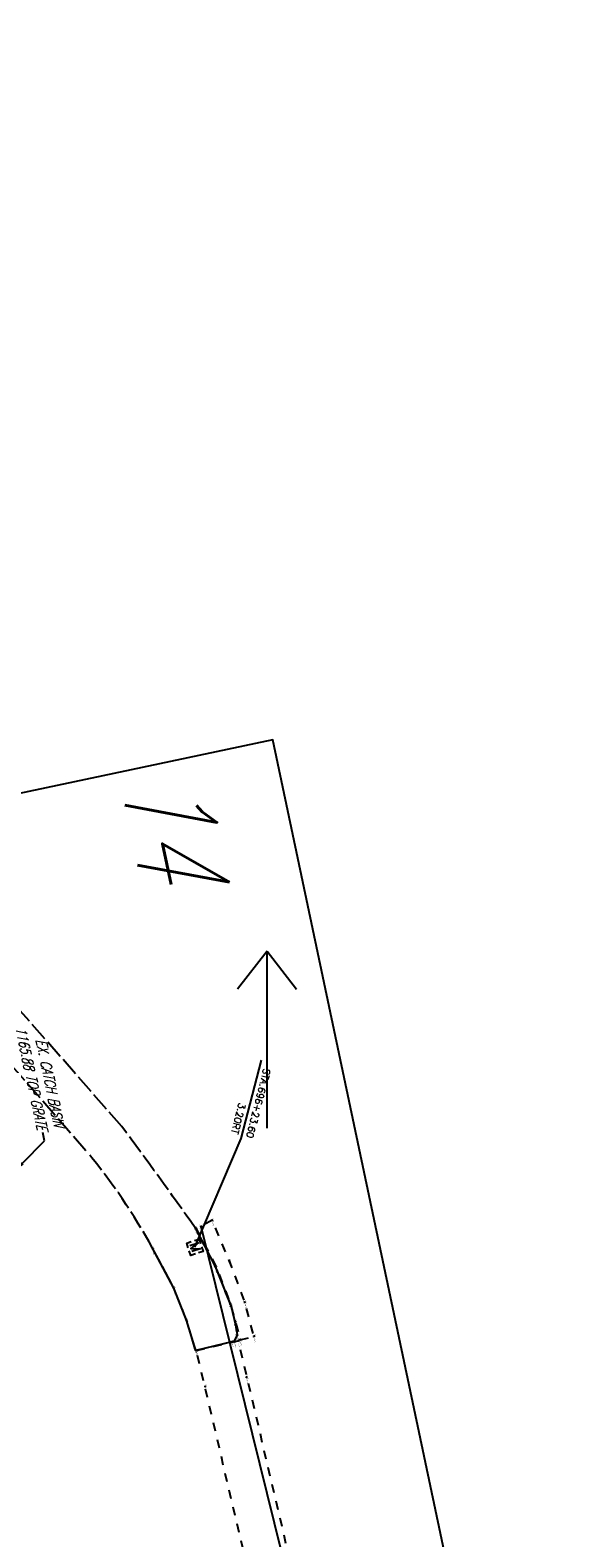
# Model space of a CAD drawing. Extents: x 0 to 213038, y 0 to 462006.
# Tile 45 of 107: x 169576 to 169703, y 429377 to 429726. Entities that reach past the tile are written whole.
import ezdxf
from ezdxf import colors
from ezdxf.entities.mleader import LeaderData, LeaderLine
from ezdxf.enums import TextEntityAlignment as Align
from ezdxf.math import Vec2, Vec3

# ---------------------------------------------------------------- set-up
doc = ezdxf.new("R2010")
doc.units = 0
doc.header["$LTSCALE"] = 20
doc.header["$MEASUREMENT"] = 0
doc.linetypes.add('PV_X_EP', pattern=[0.27, 0.22, -0.05])
doc.linetypes.add('X_Existing 3', pattern=[0.2, 0.1, -0.1])
doc.layers.get('0').update_dxf_attribs({"linetype": 'CONTINUOUS'})
for name, color, linetype in [('DT_X_BREAK_LINE', 4, 'CONTINUOUS'), ('L137', 2, 'CONTINUOUS'), ('OFFSTA_LEAD', 7, 'CONTINUOUS'), ('OFFSTA_TEXT', 7, 'CONTINUOUS'), ('PNTDESC', 3, 'CONTINUOUS'), ('PNTELEV', 5, 'CONTINUOUS'), ('PNTNO', 7, 'CONTINUOUS'), ('PNTS_TBC-2-5-2025', 1, 'CONTINUOUS'), ('PV_X_EOP', 240, 'PV_X_EP'), ('RD_X_FENCE', 1, 'RD_X_FENCE'), ('RD_X_MISC', 1, 'X_Existing 3'), ('SC_SCRATCH-6', 6, 'CONTINUOUS'), ('SV_X_MON_BLOCKS_FOUNDMARK', 7, 'CONTINUOUS')]:
    doc.layers.add(name, color=color, linetype=linetype)
doc.layers.add('SC_SCRATCH-5', color=5, linetype='CONTINUOUS', plot=False)
doc.styles.add('HY-278-M1|ROMANS', font='ROMANS.SHX')
doc.styles.add('LINETYPE', font='romans.shx', dxfattribs={"width": 0.9})
doc.styles.add('PTXT', font='TXT')
doc.styles.add('romans', font='romans.shx', dxfattribs={"width": 0.75, "oblique": 22.5})
doc.linetypes.add('RD_X_FENCE', pattern='A,0.5,-0.175,0.5,-0.175,["x",LINETYPE,S=0.1,R=0,X=-0.1,Y=-0.025],-0.05', length=1.4)
doc.dimstyles.new('20 Scale Prop', dxfattribs={"dimscale": 20, "dimtxt": 0.14, "dimasz": 0.12, "dimexe": 0.05, "dimexo": 0.05, "dimgap": 0.05, "dimtad": 1, "dimzin": 0, "dimdsep": 46, "dimtxsty": 'romans', "dimcen": 0, "dimdle": 0.1, "dimclrd": 1, "dimclre": 1, "dimclrt": 7, "dimaunit": 1, "dimadec": 4, "dimazin": 0, "dimtfac": 1, "dimtmove": 0, "dimatfit": 1, "dimfxl": 1, "dimtvp": 1, "dimtolj": 1, "dimtzin": 0, "dimarcsym": 0})

# ---------------------------------------------------------------- blocks, each defined once
blk = doc.blocks.new('SRVPNO1')
at = {"layer": 'PNTDESC', "style": 'PTXT'}
blk.add_attdef('DESC2', text='', height=1, dxfattribs=at).set_placement((0, -1.75), align=Align.CENTER)
at = {"layer": 'PNTELEV', "style": 'PTXT'}
blk.add_attdef('ELEV2', (1.5, -0.5), '', height=1, dxfattribs=at)
at = {"layer": 'PNTNO', "style": 'PTXT'}
blk.add_attdef('PT#', text='', height=1, dxfattribs=at).set_placement((0, 0.75), align=Align.CENTER)
blk = doc.blocks.new('MONBX')
at = {"flags": 128}
for points in [[(-0.075, 0.019), (-0.075, 0.075), (-0.019, 0.075)], [(-0.037, -0.05), (-0.037, 0.05), (0, -0.05), (0.037, 0.05), (0.037, -0.05)], [(0.018, 0.075), (0.075, 0.075), (0.075, 0.019)], [(-0.019, -0.075), (-0.075, -0.075), (-0.075, -0.019)], [(0.075, -0.019), (0.075, -0.075), (0.018, -0.075)]]:
    blk.add_lwpolyline(points, dxfattribs=at)

msp = doc.modelspace()

# ---------------------------------------------------------------- linework, layer by layer
at = {"layer": 'DT_X_BREAK_LINE'}
msp.add_polyline3d([(169614.3, 429449.13, 1167.1), (169618.92, 429440.2, 1166.91), (169622.57, 429430.96, 1166.79), (169623.64, 429426.75, 1166.65), (169623.97, 429424.42, 1166.83), (169623.31, 429422.94, 1166.99), (169622.76, 429422.79, 1167.21), (169614.41, 429420.79, 1167.32), (169612.27, 429427.82, 1167.3), (169609.34, 429435.24, 1167.26), (169604.44, 429444.46, 1167.2)], dxfattribs=at)
at = {"layer": 'PNTS_TBC-2-5-2025'}
for p in [(169618.2, 429450.92, 1166.68), (169614.3, 429449.13, 1167.1), (169614.5, 429449, 1167.18), (169615.63, 429449.47, 1172.23), (169604.44, 429444.46, 1167.2), (169618.92, 429440.2, 1166.91), (169619.08, 429440.29, 1167.16), (169622.26, 429441.41, 1166.7), (169609.34, 429435.24, 1167.26), (169622.48, 429431.46, 1167.07), (169622.57, 429430.96, 1166.79), (169625.76, 429431.97, 1166.72), (169612.27, 429427.82, 1167.3), (169623.58, 429427.51, 1167.05), (169623.64, 429426.75, 1166.65), (169622.76, 429422.79, 1167.21), (169623.31, 429422.94, 1166.99), (169623.97, 429424.42, 1166.83), (169624.25, 429423.05, 1167.25), (169624.67, 429423.24, 1167.06), (169627.89, 429424.07, 1166.76), (169614.41, 429420.79, 1167.32), (169614.57, 429420.78, 1167.43), (169616.62, 429412.44, 1167.43), (169626.15, 429414.61, 1167.28)]:
    msp.add_point(p, dxfattribs=at)
at = {"layer": 'PV_X_EOP'}
for points in [[(169614.3, 429449.13, 0.007013), (169597.33, 429472.57), (169565.23, 429509.1), (169535.64, 429543.74), (169502.89, 429581.84), (169478.17, 429612.28, -0.086781), (169456.25, 429650.73), (169453.07, 429659.56), (169439.38, 429701.05)], [(169523.77, 429406.92), (169520.62, 429424.96), (169515, 429449.25), (169508.84, 429474.03), (169500.89, 429506.57), (169496.87, 429522.68, -0.082597), (169496.46, 429543.18, -0.127075), (169502.41, 429557.35, -0.256513), (169508.76, 429558.45), (169510.31, 429557.64), (169512.22, 429555.79), (169527.87, 429537.63), (169557.69, 429502.9), (169589.35, 429466.68, -0.044304), (169604.44, 429444.46)]]:
    msp.add_lwpolyline(points, format="xyb", dxfattribs=at)
at = {"layer": 'PV_X_EOP', "flags": 128}
msp.add_lwpolyline([(169614.3, 429449.13), (169618.92, 429440.2), (169622.57, 429430.96), (169623.64, 429426.75), (169623.97, 429424.42), (169623.31, 429422.94), (169622.76, 429422.79), (169614.41, 429420.79), (169612.27, 429427.82), (169609.34, 429435.24), (169604.44, 429444.46)], dxfattribs=at)
at = {"layer": 'RD_X_FENCE', "flags": 128}
msp.add_lwpolyline([(169651.38, 429305.13), (169615.63, 429449.47)], dxfattribs=at)
at = {"layer": 'RD_X_MISC', "flags": 128}
for points in [[(169624.67, 429423.24), (169627.89, 429424.07), (169625.76, 429431.97), (169622.26, 429441.41), (169618.2, 429450.92), (169614.5, 429449), (169619.08, 429440.29), (169622.48, 429431.46), (169623.58, 429427.51)], [(169614.57, 429420.78), (169624.25, 429423.05), (169645.6, 429331.88), (169636.03, 429329.52)]]:
    msp.add_lwpolyline(points, close=True, dxfattribs=at)
at = {"layer": 'SC_SCRATCH-5'}
msp.add_lwpolyline([(169702.56, 429229.3), (169632.27, 429561.96), (169417.02, 429516.47), (169487.32, 429183.82), (169702.56, 429229.3)], close=True, dxfattribs=at)
at = {"layer": 'SC_SCRATCH-6'}
msp.add_line((169630.9, 429472.22, -1149.15), (169630.9, 429513.09, -1149.15), dxfattribs=at)
at = {"layer": 'SC_SCRATCH-6', "elevation": -1149.15}
for points in [[(169630.9, 429513.09), (169624.11, 429504.36)], [(169630.9, 429513.09), (169637.7, 429504.36)]]:
    msp.add_lwpolyline(points, dxfattribs=at)

# ---------------------------------------------------------------- block references
at = {"layer": 'PNTS_TBC-2-5-2025'}
ref = msp.add_blockref('SRVPNO1', (169614.3, 429449.13, 1167.1), dxfattribs=dict(at, xscale=0.2, yscale=0.2, zscale=2.4, rotation=281.9321946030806))
ref.add_attrib('PT#', 'D1188', dxfattribs={"layer": 'PNTNO', "height": 0.2, "rotation": 281.9322, "style": 'PTXT', "oblique": 360}).set_placement((169614.45, 429449.16, 1167.1), align=Align.CENTER)
ref.add_attrib('ELEV2', '1167.100', (169614.27, 429448.82, 1167.1), dxfattribs={"layer": 'PNTELEV', "height": 0.2, "rotation": 281.9322, "style": 'PTXT', "oblique": 360})
ref.add_attrib('DESC2', 'EP ^ 1', dxfattribs={"layer": 'PNTDESC', "height": 0.2, "rotation": 281.9322, "style": 'PTXT', "oblique": 360}).set_placement((169613.96, 429449.06, 1167.1), align=Align.CENTER)
ref = msp.add_blockref('SRVPNO1', (169615.63, 429449.47, 1172.23), dxfattribs=dict(at, xscale=0.2, yscale=0.2, zscale=2.4, rotation=281.9321946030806))
ref.add_attrib('PT#', 'D1212', dxfattribs={"layer": 'PNTNO', "height": 0.2, "rotation": 281.9322, "style": 'PTXT', "oblique": 360}).set_placement((169615.78, 429449.5, 1172.23), align=Align.CENTER)
ref.add_attrib('ELEV2', '1172.231', (169615.59, 429449.16, 1172.23), dxfattribs={"layer": 'PNTELEV', "height": 0.2, "rotation": 281.9322, "style": 'PTXT', "oblique": 360})
ref.add_attrib('DESC2', 'FEN ^ 2', dxfattribs={"layer": 'PNTDESC', "height": 0.2, "rotation": 281.9322, "style": 'PTXT', "oblique": 360}).set_placement((169615.29, 429449.4, 1172.23), align=Align.CENTER)
ref = msp.add_blockref('SRVPNO1', (169618.2, 429450.92, 1166.68), dxfattribs=dict(at, xscale=0.2, yscale=0.2, zscale=2.4, rotation=281.9321946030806))
ref.add_attrib('PT#', 'D1183', dxfattribs={"layer": 'PNTNO', "height": 0.2, "rotation": 281.9322, "style": 'PTXT', "oblique": 360}).set_placement((169618.35, 429450.95, 1166.68), align=Align.CENTER)
ref.add_attrib('ELEV2', '1166.681', (169618.17, 429450.6, 1166.68), dxfattribs={"layer": 'PNTELEV', "height": 0.2, "rotation": 281.9322, "style": 'PTXT', "oblique": 360})
ref.add_attrib('DESC2', 'LINE', dxfattribs={"layer": 'PNTDESC', "height": 0.2, "rotation": 281.9322, "style": 'PTXT', "oblique": 360}).set_placement((169617.86, 429450.85, 1166.68), align=Align.CENTER)
ref = msp.add_blockref('SRVPNO1', (169614.5, 429449, 1167.18), dxfattribs=dict(at, xscale=0.2, yscale=0.2, zscale=2.4, rotation=281.9321946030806))
ref.add_attrib('PT#', 'D1184', dxfattribs={"layer": 'PNTNO', "height": 0.2, "rotation": 281.9322, "style": 'PTXT', "oblique": 360}).set_placement((169614.65, 429449.03, 1167.18), align=Align.CENTER)
ref.add_attrib('ELEV2', '1167.180', (169614.46, 429448.69, 1167.18), dxfattribs={"layer": 'PNTELEV', "height": 0.2, "rotation": 281.9322, "style": 'PTXT', "oblique": 360})
ref.add_attrib('DESC2', 'LINE', dxfattribs={"layer": 'PNTDESC', "height": 0.2, "rotation": 281.9322, "style": 'PTXT', "oblique": 360}).set_placement((169614.16, 429448.93, 1167.18), align=Align.CENTER)
ref = msp.add_blockref('SRVPNO1', (169604.44, 429444.46, 1167.2), dxfattribs=dict(at, xscale=0.2, yscale=0.2, zscale=2.4, rotation=281.9321946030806))
ref.add_attrib('PT#', 'D1198', dxfattribs={"layer": 'PNTNO', "height": 0.2, "rotation": 281.9322, "style": 'PTXT', "oblique": 360}).set_placement((169604.59, 429444.49, 1167.2), align=Align.CENTER)
ref.add_attrib('ELEV2', '1167.199', (169604.4, 429444.14, 1167.2), dxfattribs={"layer": 'PNTELEV', "height": 0.2, "rotation": 281.9322, "style": 'PTXT', "oblique": 360})
ref.add_attrib('DESC2', 'EP ^ 2', dxfattribs={"layer": 'PNTDESC', "height": 0.2, "rotation": 281.9322, "style": 'PTXT', "oblique": 360}).set_placement((169604.1, 429444.39, 1167.2), align=Align.CENTER)
ref = msp.add_blockref('SRVPNO1', (169618.92, 429440.2, 1166.91), dxfattribs=dict(at, xscale=0.2, yscale=0.2, zscale=2.4, rotation=281.9321946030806))
ref.add_attrib('PT#', 'D1189', dxfattribs={"layer": 'PNTNO', "height": 0.2, "rotation": 281.9322, "style": 'PTXT', "oblique": 360}).set_placement((169619.07, 429440.23, 1166.91), align=Align.CENTER)
ref.add_attrib('ELEV2', '1166.908', (169618.89, 429439.89, 1166.91), dxfattribs={"layer": 'PNTELEV', "height": 0.2, "rotation": 281.9322, "style": 'PTXT', "oblique": 360})
ref.add_attrib('DESC2', 'EP', dxfattribs={"layer": 'PNTDESC', "height": 0.2, "rotation": 281.9322, "style": 'PTXT', "oblique": 360}).set_placement((169618.58, 429440.13, 1166.91), align=Align.CENTER)
ref = msp.add_blockref('SRVPNO1', (169619.08, 429440.29, 1167.16), dxfattribs=dict(at, xscale=0.2, yscale=0.2, zscale=2.4, rotation=281.9321946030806))
ref.add_attrib('PT#', 'D1185', dxfattribs={"layer": 'PNTNO', "height": 0.2, "rotation": 281.9322, "style": 'PTXT', "oblique": 360}).set_placement((169619.23, 429440.32, 1167.16), align=Align.CENTER)
ref.add_attrib('ELEV2', '1167.160', (169619.05, 429439.97, 1167.16), dxfattribs={"layer": 'PNTELEV', "height": 0.2, "rotation": 281.9322, "style": 'PTXT', "oblique": 360})
ref.add_attrib('DESC2', 'LINE', dxfattribs={"layer": 'PNTDESC', "height": 0.2, "rotation": 281.9322, "style": 'PTXT', "oblique": 360}).set_placement((169618.74, 429440.21, 1167.16), align=Align.CENTER)
ref = msp.add_blockref('SRVPNO1', (169622.26, 429441.41, 1166.7), dxfattribs=dict(at, xscale=0.2, yscale=0.2, zscale=2.4, rotation=281.9321946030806))
ref.add_attrib('PT#', 'D1182', dxfattribs={"layer": 'PNTNO', "height": 0.2, "rotation": 281.9322, "style": 'PTXT', "oblique": 360}).set_placement((169622.4, 429441.45, 1166.7), align=Align.CENTER)
ref.add_attrib('ELEV2', '1166.704', (169622.22, 429441.1, 1166.7), dxfattribs={"layer": 'PNTELEV', "height": 0.2, "rotation": 281.9322, "style": 'PTXT', "oblique": 360})
ref.add_attrib('DESC2', 'LINE', dxfattribs={"layer": 'PNTDESC', "height": 0.2, "rotation": 281.9322, "style": 'PTXT', "oblique": 360}).set_placement((169621.91, 429441.34, 1166.7), align=Align.CENTER)
ref = msp.add_blockref('SRVPNO1', (169609.34, 429435.24, 1167.26), dxfattribs=dict(at, xscale=0.2, yscale=0.2, zscale=2.4, rotation=281.9321946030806))
ref.add_attrib('PT#', 'D1197', dxfattribs={"layer": 'PNTNO', "height": 0.2, "rotation": 281.9322, "style": 'PTXT', "oblique": 360}).set_placement((169609.49, 429435.27, 1167.26), align=Align.CENTER)
ref.add_attrib('ELEV2', '1167.256', (169609.31, 429434.92, 1167.26), dxfattribs={"layer": 'PNTELEV', "height": 0.2, "rotation": 281.9322, "style": 'PTXT', "oblique": 360})
ref.add_attrib('DESC2', 'EP', dxfattribs={"layer": 'PNTDESC', "height": 0.2, "rotation": 281.9322, "style": 'PTXT', "oblique": 360}).set_placement((169609, 429435.17, 1167.26), align=Align.CENTER)
ref = msp.add_blockref('SRVPNO1', (169625.76, 429431.97, 1166.72), dxfattribs=dict(at, xscale=0.2, yscale=0.2, zscale=2.4, rotation=281.9321946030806))
ref.add_attrib('PT#', 'D1181', dxfattribs={"layer": 'PNTNO', "height": 0.2, "rotation": 281.9322, "style": 'PTXT', "oblique": 360}).set_placement((169625.9, 429432.01, 1166.72), align=Align.CENTER)
ref.add_attrib('ELEV2', '1166.724', (169625.72, 429431.66, 1166.72), dxfattribs={"layer": 'PNTELEV', "height": 0.2, "rotation": 281.9322, "style": 'PTXT', "oblique": 360})
ref.add_attrib('DESC2', 'LINE', dxfattribs={"layer": 'PNTDESC', "height": 0.2, "rotation": 281.9322, "style": 'PTXT', "oblique": 360}).set_placement((169625.41, 429431.9, 1166.72), align=Align.CENTER)
ref = msp.add_blockref('SRVPNO1', (169622.48, 429431.46, 1167.07), dxfattribs=dict(at, xscale=0.2, yscale=0.2, zscale=2.4, rotation=281.9321946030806))
ref.add_attrib('PT#', 'D1186', dxfattribs={"layer": 'PNTNO', "height": 0.2, "rotation": 281.9322, "style": 'PTXT', "oblique": 360}).set_placement((169622.62, 429431.49, 1167.07), align=Align.CENTER)
ref.add_attrib('ELEV2', '1167.067', (169622.44, 429431.14, 1167.07), dxfattribs={"layer": 'PNTELEV', "height": 0.2, "rotation": 281.9322, "style": 'PTXT', "oblique": 360})
ref.add_attrib('DESC2', 'LINE', dxfattribs={"layer": 'PNTDESC', "height": 0.2, "rotation": 281.9322, "style": 'PTXT', "oblique": 360}).set_placement((169622.13, 429431.39, 1167.07), align=Align.CENTER)
ref = msp.add_blockref('SRVPNO1', (169622.57, 429430.96, 1166.79), dxfattribs=dict(at, xscale=0.2, yscale=0.2, zscale=2.4, rotation=281.9321946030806))
ref.add_attrib('PT#', 'D1190', dxfattribs={"layer": 'PNTNO', "height": 0.2, "rotation": 281.9322, "style": 'PTXT', "oblique": 360}).set_placement((169622.71, 429430.99, 1166.79), align=Align.CENTER)
ref.add_attrib('ELEV2', '1166.788', (169622.53, 429430.64, 1166.79), dxfattribs={"layer": 'PNTELEV', "height": 0.2, "rotation": 281.9322, "style": 'PTXT', "oblique": 360})
ref.add_attrib('DESC2', 'EP', dxfattribs={"layer": 'PNTDESC', "height": 0.2, "rotation": 281.9322, "style": 'PTXT', "oblique": 360}).set_placement((169622.22, 429430.88, 1166.79), align=Align.CENTER)
ref = msp.add_blockref('SRVPNO1', (169612.27, 429427.82, 1167.3), dxfattribs=dict(at, xscale=0.2, yscale=0.2, zscale=2.4, rotation=281.9321946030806))
ref.add_attrib('PT#', 'D1196', dxfattribs={"layer": 'PNTNO', "height": 0.2, "rotation": 281.9322, "style": 'PTXT', "oblique": 360}).set_placement((169612.41, 429427.85, 1167.3), align=Align.CENTER)
ref.add_attrib('ELEV2', '1167.299', (169612.23, 429427.5, 1167.3), dxfattribs={"layer": 'PNTELEV', "height": 0.2, "rotation": 281.9322, "style": 'PTXT', "oblique": 360})
ref.add_attrib('DESC2', 'EP', dxfattribs={"layer": 'PNTDESC', "height": 0.2, "rotation": 281.9322, "style": 'PTXT', "oblique": 360}).set_placement((169611.92, 429427.75, 1167.3), align=Align.CENTER)
ref = msp.add_blockref('SRVPNO1', (169623.58, 429427.51, 1167.05), dxfattribs=dict(at, xscale=0.2, yscale=0.2, zscale=2.4, rotation=281.9321946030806))
ref.add_attrib('PT#', 'D1187', dxfattribs={"layer": 'PNTNO', "height": 0.2, "rotation": 281.9322, "style": 'PTXT', "oblique": 360}).set_placement((169623.72, 429427.54, 1167.05), align=Align.CENTER)
ref.add_attrib('ELEV2', '1167.049', (169623.54, 429427.2, 1167.05), dxfattribs={"layer": 'PNTELEV', "height": 0.2, "rotation": 281.9322, "style": 'PTXT', "oblique": 360})
ref.add_attrib('DESC2', 'LINE ^ 3', dxfattribs={"layer": 'PNTDESC', "height": 0.2, "rotation": 281.9322, "style": 'PTXT', "oblique": 360}).set_placement((169623.24, 429427.44, 1167.05), align=Align.CENTER)
ref = msp.add_blockref('SRVPNO1', (169623.64, 429426.75, 1166.65), dxfattribs=dict(at, xscale=0.2, yscale=0.2, zscale=2.4, rotation=281.9321946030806))
ref.add_attrib('PT#', 'D1191', dxfattribs={"layer": 'PNTNO', "height": 0.2, "rotation": 281.9322, "style": 'PTXT', "oblique": 360}).set_placement((169623.78, 429426.78, 1166.65), align=Align.CENTER)
ref.add_attrib('ELEV2', '1166.651', (169623.6, 429426.44, 1166.65), dxfattribs={"layer": 'PNTELEV', "height": 0.2, "rotation": 281.9322, "style": 'PTXT', "oblique": 360})
ref.add_attrib('DESC2', 'EP', dxfattribs={"layer": 'PNTDESC', "height": 0.2, "rotation": 281.9322, "style": 'PTXT', "oblique": 360}).set_placement((169623.29, 429426.68, 1166.65), align=Align.CENTER)
ref = msp.add_blockref('SRVPNO1', (169622.76, 429422.79, 1167.21), dxfattribs=dict(at, xscale=0.2, yscale=0.2, zscale=2.4, rotation=281.9321946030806))
ref.add_attrib('PT#', 'D1194', dxfattribs={"layer": 'PNTNO', "height": 0.2, "rotation": 281.9322, "style": 'PTXT', "oblique": 360}).set_placement((169622.91, 429422.82, 1167.21), align=Align.CENTER)
ref.add_attrib('ELEV2', '1167.211', (169622.73, 429422.48, 1167.21), dxfattribs={"layer": 'PNTELEV', "height": 0.2, "rotation": 281.9322, "style": 'PTXT', "oblique": 360})
ref.add_attrib('DESC2', 'EP', dxfattribs={"layer": 'PNTDESC', "height": 0.2, "rotation": 281.9322, "style": 'PTXT', "oblique": 360}).set_placement((169622.42, 429422.72, 1167.21), align=Align.CENTER)
ref = msp.add_blockref('SRVPNO1', (169623.31, 429422.94, 1166.99), dxfattribs=dict(at, xscale=0.2, yscale=0.2, zscale=2.4, rotation=281.9321946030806))
ref.add_attrib('PT#', 'D1193', dxfattribs={"layer": 'PNTNO', "height": 0.2, "rotation": 281.9322, "style": 'PTXT', "oblique": 360}).set_placement((169623.45, 429422.97, 1166.99), align=Align.CENTER)
ref.add_attrib('ELEV2', '1166.989', (169623.27, 429422.63, 1166.99), dxfattribs={"layer": 'PNTELEV', "height": 0.2, "rotation": 281.9322, "style": 'PTXT', "oblique": 360})
ref.add_attrib('DESC2', 'EP', dxfattribs={"layer": 'PNTDESC', "height": 0.2, "rotation": 281.9322, "style": 'PTXT', "oblique": 360}).set_placement((169622.96, 429422.87, 1166.99), align=Align.CENTER)
ref = msp.add_blockref('SRVPNO1', (169623.97, 429424.42, 1166.83), dxfattribs=dict(at, xscale=0.2, yscale=0.2, zscale=2.4, rotation=281.9321946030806))
ref.add_attrib('PT#', 'D1192', dxfattribs={"layer": 'PNTNO', "height": 0.2, "rotation": 281.9322, "style": 'PTXT', "oblique": 360}).set_placement((169624.11, 429424.46, 1166.83), align=Align.CENTER)
ref.add_attrib('ELEV2', '1166.825', (169623.93, 429424.11, 1166.83), dxfattribs={"layer": 'PNTELEV', "height": 0.2, "rotation": 281.9322, "style": 'PTXT', "oblique": 360})
ref.add_attrib('DESC2', 'EP', dxfattribs={"layer": 'PNTDESC', "height": 0.2, "rotation": 281.9322, "style": 'PTXT', "oblique": 360}).set_placement((169623.62, 429424.35, 1166.83), align=Align.CENTER)
ref = msp.add_blockref('SRVPNO1', (169624.25, 429423.05, 1167.25), dxfattribs=dict(at, xscale=0.2, yscale=0.2, zscale=2.4, rotation=281.9321946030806))
ref.add_attrib('PT#', 'D1200', dxfattribs={"layer": 'PNTNO', "height": 0.2, "rotation": 281.9322, "style": 'PTXT', "oblique": 360}).set_placement((169624.4, 429423.08, 1167.25), align=Align.CENTER)
ref.add_attrib('ELEV2', '1167.251', (169624.22, 429422.73, 1167.25), dxfattribs={"layer": 'PNTELEV', "height": 0.2, "rotation": 281.9322, "style": 'PTXT', "oblique": 360})
ref.add_attrib('DESC2', 'LINE', dxfattribs={"layer": 'PNTDESC', "height": 0.2, "rotation": 281.9322, "style": 'PTXT', "oblique": 360}).set_placement((169623.91, 429422.98, 1167.25), align=Align.CENTER)
ref = msp.add_blockref('SRVPNO1', (169624.67, 429423.24, 1167.06), dxfattribs=dict(at, xscale=0.2, yscale=0.2, zscale=2.4, rotation=281.9321946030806))
ref.add_attrib('PT#', 'D1179', dxfattribs={"layer": 'PNTNO', "height": 0.2, "rotation": 281.9322, "style": 'PTXT', "oblique": 360}).set_placement((169624.82, 429423.27, 1167.06), align=Align.CENTER)
ref.add_attrib('ELEV2', '1167.059', (169624.64, 429422.93, 1167.06), dxfattribs={"layer": 'PNTELEV', "height": 0.2, "rotation": 281.9322, "style": 'PTXT', "oblique": 360})
ref.add_attrib('DESC2', 'LINE ^ 1', dxfattribs={"layer": 'PNTDESC', "height": 0.2, "rotation": 281.9322, "style": 'PTXT', "oblique": 360}).set_placement((169624.33, 429423.17, 1167.06), align=Align.CENTER)
ref = msp.add_blockref('SRVPNO1', (169627.89, 429424.07, 1166.76), dxfattribs=dict(at, xscale=0.2, yscale=0.2, zscale=2.4, rotation=281.9321946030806))
ref.add_attrib('PT#', 'D1180', dxfattribs={"layer": 'PNTNO', "height": 0.2, "rotation": 281.9322, "style": 'PTXT', "oblique": 360}).set_placement((169628.04, 429424.1, 1166.76), align=Align.CENTER)
ref.add_attrib('ELEV2', '1166.760', (169627.86, 429423.75, 1166.76), dxfattribs={"layer": 'PNTELEV', "height": 0.2, "rotation": 281.9322, "style": 'PTXT', "oblique": 360})
ref.add_attrib('DESC2', 'LINE', dxfattribs={"layer": 'PNTDESC', "height": 0.2, "rotation": 281.9322, "style": 'PTXT', "oblique": 360}).set_placement((169627.55, 429423.99, 1166.76), align=Align.CENTER)
ref = msp.add_blockref('SRVPNO1', (169614.41, 429420.79, 1167.32), dxfattribs=dict(at, xscale=0.2, yscale=0.2, zscale=2.4, rotation=281.9321946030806))
ref.add_attrib('PT#', 'D1195', dxfattribs={"layer": 'PNTNO', "height": 0.2, "rotation": 281.9322, "style": 'PTXT', "oblique": 360}).set_placement((169614.55, 429420.82, 1167.32), align=Align.CENTER)
ref.add_attrib('ELEV2', '1167.317', (169614.37, 429420.47, 1167.32), dxfattribs={"layer": 'PNTELEV', "height": 0.2, "rotation": 281.9322, "style": 'PTXT', "oblique": 360})
ref.add_attrib('DESC2', 'EP', dxfattribs={"layer": 'PNTDESC', "height": 0.2, "rotation": 281.9322, "style": 'PTXT', "oblique": 360}).set_placement((169614.07, 429420.72, 1167.32), align=Align.CENTER)
ref = msp.add_blockref('SRVPNO1', (169614.57, 429420.78, 1167.43), dxfattribs=dict(at, xscale=0.2, yscale=0.2, zscale=2.4, rotation=281.9321946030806))
ref.add_attrib('PT#', 'D1199', dxfattribs={"layer": 'PNTNO', "height": 0.2, "rotation": 281.9322, "style": 'PTXT', "oblique": 360}).set_placement((169614.72, 429420.81, 1167.43), align=Align.CENTER)
ref.add_attrib('ELEV2', '1167.435', (169614.54, 429420.47, 1167.43), dxfattribs={"layer": 'PNTELEV', "height": 0.2, "rotation": 281.9322, "style": 'PTXT', "oblique": 360})
ref.add_attrib('DESC2', 'LINE ^ 1', dxfattribs={"layer": 'PNTDESC', "height": 0.2, "rotation": 281.9322, "style": 'PTXT', "oblique": 360}).set_placement((169614.23, 429420.71, 1167.43), align=Align.CENTER)
ref = msp.add_blockref('SRVPNO1', (169626.15, 429414.61, 1167.28), dxfattribs=dict(at, xscale=0.2, yscale=0.2, zscale=2.4, rotation=281.9321946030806))
ref.add_attrib('PT#', 'D1213', dxfattribs={"layer": 'PNTNO', "height": 0.2, "rotation": 281.9322, "style": 'PTXT', "oblique": 360}).set_placement((169626.3, 429414.64, 1167.28), align=Align.CENTER)
ref.add_attrib('ELEV2', '1167.278', (169626.12, 429414.29, 1167.28), dxfattribs={"layer": 'PNTELEV', "height": 0.2, "rotation": 281.9322, "style": 'PTXT', "oblique": 360})
ref.add_attrib('DESC2', 'X', dxfattribs={"layer": 'PNTDESC', "height": 0.2, "rotation": 281.9322, "style": 'PTXT', "oblique": 360}).set_placement((169625.81, 429414.53, 1167.28), align=Align.CENTER)
ref = msp.add_blockref('SRVPNO1', (169616.62, 429412.44, 1167.43), dxfattribs=dict(at, xscale=0.2, yscale=0.2, zscale=2.4, rotation=281.9321946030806))
ref.add_attrib('PT#', 'D1214', dxfattribs={"layer": 'PNTNO', "height": 0.2, "rotation": 281.9322, "style": 'PTXT', "oblique": 360}).set_placement((169616.76, 429412.47, 1167.43), align=Align.CENTER)
ref.add_attrib('ELEV2', '1167.431', (169616.58, 429412.12, 1167.43), dxfattribs={"layer": 'PNTELEV', "height": 0.2, "rotation": 281.9322, "style": 'PTXT', "oblique": 360})
ref.add_attrib('DESC2', 'X', dxfattribs={"layer": 'PNTDESC', "height": 0.2, "rotation": 281.9322, "style": 'PTXT', "oblique": 360}).set_placement((169616.27, 429412.36, 1167.43), align=Align.CENTER)
at = {"layer": 'SV_X_MON_BLOCKS_FOUNDMARK', "xscale": 20, "yscale": 20, "zscale": 20, "rotation": 288.1188356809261}
msp.add_blockref('MONBX', (169614.22, 429444.66), dxfattribs=at)

# ---------------------------------------------------------------- texts
at = {"layer": 'OFFSTA_TEXT', "style": 'HY-278-M1|ROMANS'}
for s, p in [('STA.696+23.60', (169626.83, 429469.97)), ('3.20RT', (169623.35, 429470.87))]:
    msp.add_text(s, height=1.6, rotation=255.5213, dxfattribs=at).set_placement(p, align=Align.MIDDLE_RIGHT)
at = {"layer": 'SC_SCRATCH-6', "style": 'romans', "oblique": 22.5, "width": 0.75}
msp.add_text('14', height=20, rotation=281.9322, dxfattribs=at).set_placement((169596.57, 429553.77, -72.17))

# ---------------------------------------------------------------- leaders
at = {"layer": 'L137'}
ml = msp.add_multileader_mtext('Standard', dxfattribs=at)
ml.set_content('EX. CATCH BASIN\\P1165.88 TOP GRATE ', color=256, style='romans')
ml.set_leader_properties(color=1, linetype='CONTINUOUS', lineweight=-1)
ml.build(insert=Vec2(0, 0))
ml.multileader.update_dxf_attribs({"text_right_attachment_type": 3, "dogleg_length": 0.1, "arrow_head_size": 2.4, "scale": 20})
ctx = ml.context
ctx.base_point, ctx.scale, ctx.char_height, ctx.arrow_head_size, ctx.landing_gap_size, ctx.plane_origin, ctx.plane_x_axis, ctx.plane_y_axis = Vec3(169576.95, 429500.46), 20, 2.4, 2.4, 0.6, Vec3(169542.98, 429533.3), Vec3(0.206754, -0.978393), Vec3(0.978393, 0.206754)
ctx.right_attachment, ctx.text_align_type = 3, 2
notes = []
notes.append((ctx, [(1, (1, 1, 0), (169579.45, 429469.28), (-0.206754, 0.978393), 2, [(0, [(169572.67, 429462.36)], 0, [])])]))
ctx.mtext.insert, ctx.mtext.text_direction, ctx.mtext.rotation, ctx.mtext.width, ctx.mtext.alignment, ctx.mtext.flow_direction = Vec3(169584, 429472.9), Vec3(0.206754, -0.978393), 4.920645, 56.3342, 3, 5
ml = msp.add_multileader_mtext('Standard', dxfattribs=at)
ml.set_content('EX. ROUND CATCH BASIN\\P1178.67 TOP GRATE \\P1168.22 INV. 36" CPP W\\P1168.18 INV. 36" CPP E', color=256, style='romans')
ml.set_leader_properties(color=1, linetype='CONTINUOUS', lineweight=-1)
ml.build(insert=Vec2(0, 0))
ml.multileader.update_dxf_attribs({"text_right_attachment_type": 3, "dogleg_length": 0.1, "arrow_head_size": 2.4, "scale": 20})
ctx = ml.context
ctx.base_point, ctx.scale, ctx.char_height, ctx.arrow_head_size, ctx.landing_gap_size, ctx.plane_origin, ctx.plane_x_axis, ctx.plane_y_axis = Vec3(169352.24, 430113.12, 1178.67), 20, 2.4, 2.4, 0.6, Vec3(169324.98, 430113.76, 1178.67), Vec3(0.261388, -0.965234), Vec3(0.965234, 0.261388)
ctx.right_attachment = 3
notes.append((ctx, [(0, (1, 1, 0), (169351.72, 430115.05, 1178.67), (0.261388, -0.965234), 2, [(0, [(169324.98, 430113.76, 1178.67)], 0, [])])]))
ctx.mtext.insert, ctx.mtext.text_direction, ctx.mtext.rotation, ctx.mtext.width, ctx.mtext.flow_direction = Vec3(169353.56, 430112.85, 1178.67), Vec3(0.261388, -0.965234), 4.976849, 56.3342, 5
at = {"layer": 'OFFSTA_LEAD', "has_arrowhead": 0}
msp.add_leader([(169614.22, 429444.66), (169624.93, 429469.8), (169629.6, 429487.9)], dimstyle='20 Scale Prop', override={"dimscale": 20, "dimasz": 0.1}, dxfattribs=at)
for ctx, leaders in notes:
    for number, flags, end, landing, length, lines in leaders:
        leader = LeaderData()
        leader.index, (leader.has_last_leader_line, leader.has_dogleg_vector, leader.attachment_direction) = number, flags
        leader.last_leader_point, leader.dogleg_vector, leader.dogleg_length = Vec3(end), Vec3(landing), length
        for number, points, colour, breaks in lines:
            line = LeaderLine()
            line.index, line.vertices, line.color, line.breaks = number, Vec3.list(points), colors.encode_raw_color(colour), breaks
            leader.lines.append(line)
        ctx.leaders.append(leader)

doc.saveas('drawing.dxf')
